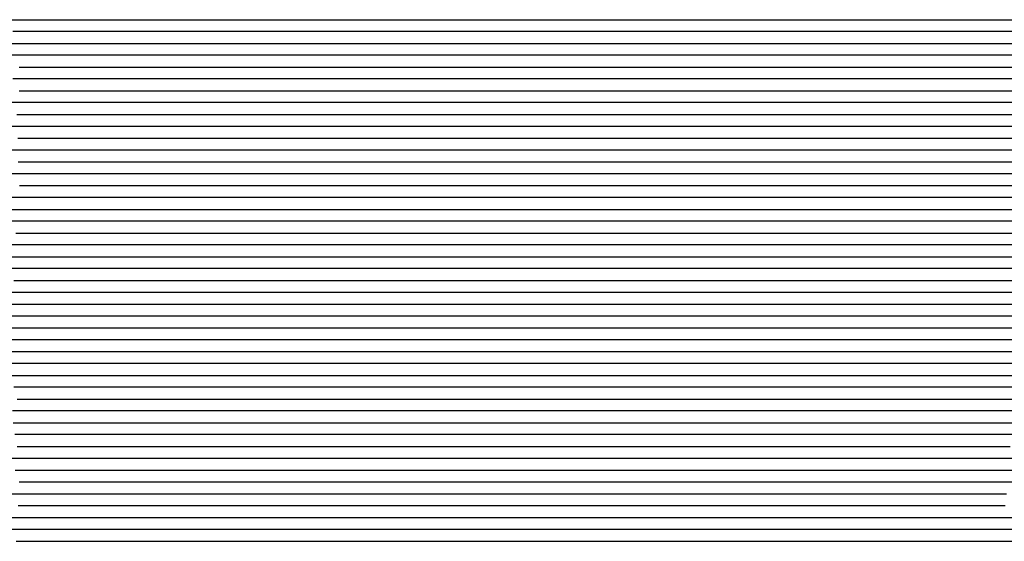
# Model space of a CAD drawing. Extents: x -4 to 4.3, y -2 to 2.5.
# Tile 102 of 108: x 0.15 to 1.19, y 0.25 to 0.8. Entities that reach past the tile are written whole.
import ezdxf

# ---------------------------------------------------------------- set-up
doc = ezdxf.new("R2010")
doc.units = 0

msp = doc.modelspace()

# ---------------------------------------------------------------- linework, layer by layer
at = {"layer": 'Default', "color": 72, "linetype": 'CONTINUOUS'}
for p, q in [((0.14106, 0.80004, -0.049492), (0.155949, 0.80004, -0.046022)), ((0.155949, 0.80004, -0.046022), (0.171166, 0.80004, -0.0432)), ((0.171166, 0.80004, -0.0432), (0.186529, 0.80004, -0.041592)), ((0.186529, 0.80004, -0.041592), (0.20207, 0.80004, -0.040598)), ((0.20207, 0.80004, -0.040598), (1.233287, 0.80004, -0.040501)), ((0.158493, 0.78754, -0.045284), (0.143078, 0.78754, -0.048759)), ((0.17404, 0.78754, -0.042707), (0.158493, 0.78754, -0.045284)), ((0.189652, 0.78754, -0.041142), (0.17404, 0.78754, -0.042707)), ((0.205277, 0.78754, -0.040524), (0.189652, 0.78754, -0.041142)), ((0.220902, 0.78754, -0.0405), (0.205277, 0.78754, -0.040524)), ((1.252145, 0.78754, -0.040536), (0.220902, 0.78754, -0.0405)), ((0.142242, 0.77504, -0.048629), (0.157193, 0.77504, -0.045369)), ((0.157193, 0.77504, -0.045369), (0.172459, 0.77504, -0.042701)), ((0.172459, 0.77504, -0.042701), (0.187851, 0.77504, -0.041243)), ((0.187851, 0.77504, -0.041243), (0.203406, 0.77504, -0.040518)), ((0.203406, 0.77504, -0.040518), (1.250264, 0.77504, -0.0405)), ((0.157315, 0.76254, -0.045185), (0.141906, 0.76254, -0.048491)), ((0.172879, 0.76254, -0.04257), (0.157315, 0.76254, -0.045185)), ((0.188489, 0.76254, -0.041185), (0.172879, 0.76254, -0.04257)), ((0.204114, 0.76254, -0.040506), (0.188489, 0.76254, -0.041185)), ((0.219739, 0.76254, -0.0405), (0.204114, 0.76254, -0.040506)), ((1.297818, 0.76254, -0.041154), (0.219739, 0.76254, -0.0405)), ((0.150027, 0.75004, -0.046406), (0.16518, 0.75004, -0.043559)), ((0.16518, 0.75004, -0.043559), (0.180537, 0.75004, -0.041639)), ((0.180537, 0.75004, -0.041639), (0.196041, 0.75004, -0.040666)), ((0.196041, 0.75004, -0.040666), (1.274134, 0.75004, -0.0405)), ((0.15856, 0.73754, -0.044536), (0.143117, 0.73754, -0.047664)), ((0.174137, 0.73754, -0.042135), (0.15856, 0.73754, -0.044536)), ((0.189756, 0.73754, -0.040904), (0.174137, 0.73754, -0.042135)), ((0.205381, 0.73754, -0.0405), (0.189756, 0.73754, -0.040904)), ((1.299125, 0.73754, -0.04052), (0.205381, 0.73754, -0.0405)), ((0.14971, 0.72504, -0.046072), (0.164912, 0.72504, -0.043274)), ((0.164912, 0.72504, -0.043274), (0.180279, 0.72504, -0.041544)), ((0.180279, 0.72504, -0.041544), (0.195806, 0.72504, -0.040599)), ((0.195806, 0.72504, -0.040599), (1.305152, 0.72504, -0.040504)), ((0.156513, 0.71254, -0.04453), (0.141061, 0.71254, -0.047803)), ((0.172089, 0.71254, -0.042198), (0.156513, 0.71254, -0.04453)), ((0.187708, 0.71254, -0.040958), (0.172089, 0.71254, -0.042198)), ((0.203333, 0.71254, -0.0405), (0.187708, 0.71254, -0.040958)), ((1.328321, 0.71254, -0.0406), (0.203333, 0.71254, -0.0405)), ((0.147428, 0.70004, -0.046088), (0.162617, 0.70004, -0.043277)), ((0.162617, 0.70004, -0.043277), (0.177981, 0.70004, -0.041543)), ((0.177981, 0.70004, -0.041543), (0.193507, 0.70004, -0.040584)), ((0.193507, 0.70004, -0.040584), (1.318477, 0.70004, -0.0405)), ((0.157219, 0.68754, -0.044068), (0.141738, 0.68754, -0.047157)), ((0.172802, 0.68754, -0.041932), (0.157219, 0.68754, -0.044068)), ((0.188425, 0.68754, -0.040796), (0.172802, 0.68754, -0.041932)), ((0.20405, 0.68754, -0.0405), (0.188425, 0.68754, -0.040796)), ((1.360282, 0.68754, -0.04074), (0.20405, 0.68754, -0.0405)), ((0.148332, 0.67504, -0.045571), (0.163564, 0.67504, -0.042901)), ((0.163564, 0.67504, -0.042901), (0.178954, 0.67504, -0.041358)), ((0.178954, 0.67504, -0.041358), (0.194501, 0.67504, -0.040546)), ((0.194501, 0.67504, -0.040546), (1.35073, 0.67504, -0.0405)), ((0.156863, 0.66254, -0.043731), (0.141364, 0.66254, -0.046797)), ((0.172454, 0.66254, -0.041733), (0.156863, 0.66254, -0.043731)), ((0.188078, 0.66254, -0.040709), (0.172454, 0.66254, -0.041733)), ((0.203703, 0.66254, -0.0405), (0.188078, 0.66254, -0.040709)), ((1.391168, 0.66254, -0.040902), (0.203703, 0.66254, -0.0405)), ((0.148953, 0.65004, -0.045062), (0.164223, 0.65004, -0.042581)), ((0.164223, 0.65004, -0.042581), (0.179646, 0.65004, -0.041215)), ((0.179646, 0.65004, -0.041215), (0.19521, 0.65004, -0.040507)), ((0.19521, 0.65004, -0.040507), (1.382693, 0.65004, -0.040503)), ((0.156982, 0.63754, -0.043442), (0.141466, 0.63754, -0.046424)), ((0.172578, 0.63754, -0.041587), (0.156982, 0.63754, -0.043442)), ((0.188202, 0.63754, -0.040626), (0.172578, 0.63754, -0.041587)), ((0.203827, 0.63754, -0.0405), (0.188202, 0.63754, -0.040626)), ((1.406942, 0.63754, -0.040615), (0.203827, 0.63754, -0.0405)), ((0.150282, 0.62504, -0.04445), (0.165601, 0.62504, -0.042113)), ((0.165601, 0.62504, -0.042113), (0.181047, 0.62504, -0.040958)), ((0.181047, 0.62504, -0.040958), (1.399747, 0.62504, -0.0405)), ((0.157448, 0.61254, -0.043106), (0.141911, 0.61254, -0.045936)), ((0.173048, 0.61254, -0.041443), (0.157448, 0.61254, -0.043106)), ((0.188673, 0.61254, -0.040562), (0.173048, 0.61254, -0.041443)), ((0.204298, 0.61254, -0.0405), (0.188673, 0.61254, -0.040562)), ((1.423046, 0.61254, -0.040512), (0.204298, 0.61254, -0.0405)), ((0.14199, 0.60004, -0.045722), (0.157226, 0.60004, -0.042968)), ((0.157226, 0.60004, -0.042968), (0.172602, 0.60004, -0.041379)), ((0.172602, 0.60004, -0.041379), (0.188144, 0.60004, -0.040544)), ((0.188144, 0.60004, -0.040544), (1.422496, 0.60004, -0.0405)), ((0.15682, 0.58754, -0.042852), (0.141269, 0.58754, -0.045613)), ((0.172424, 0.58754, -0.041324), (0.15682, 0.58754, -0.042852)), ((0.188049, 0.58754, -0.040526), (0.172424, 0.58754, -0.041324)), ((0.203674, 0.58754, -0.0405), (0.188049, 0.58754, -0.040526)), ((1.469269, 0.58754, -0.040878), (0.203674, 0.58754, -0.0405)), ((0.146202, 0.57504, -0.044442), (0.16148, 0.57504, -0.042322)), ((0.16148, 0.57504, -0.042322), (0.176957, 0.57504, -0.040938)), ((0.176957, 0.57504, -0.040938), (1.458139, 0.57504, -0.0405)), ((0.157178, 0.56254, -0.042579), (0.141614, 0.56254, -0.045193)), ((0.172788, 0.56254, -0.041194), (0.157178, 0.56254, -0.042579)), ((0.188413, 0.56254, -0.040507), (0.172788, 0.56254, -0.041194)), ((1.469662, 0.56254, -0.0405), (0.188413, 0.56254, -0.040507)), ((0.141205, 0.55004, -0.045008), (0.156469, 0.55004, -0.042529)), ((0.156469, 0.55004, -0.042529), (0.171892, 0.55004, -0.041134)), ((0.171892, 0.55004, -0.041134), (1.484322, 0.55004, -0.040503)), ((0.156397, 0.53754, -0.042821), (0.140799, 0.53754, -0.044936)), ((0.172013, 0.53754, -0.041909), (0.156397, 0.53754, -0.042821)), ((0.234503, 0.53754, -0.040501), (0.172013, 0.53754, -0.041909)), ((1.531345, 0.53754, -0.041144), (0.234503, 0.53754, -0.040501)), ((0.144277, 0.52504, -0.04501), (0.222162, 0.52504, -0.040959)), ((0.222162, 0.52504, -0.040959), (1.519015, 0.52504, -0.040503)), ((0.15596, 0.51254, -0.046494), (0.140362, 0.51254, -0.047184)), ((0.233919, 0.51254, -0.041262), (0.15596, 0.51254, -0.046494)), ((0.265168, 0.51254, -0.0405), (0.233919, 0.51254, -0.041262)), ((1.546407, 0.51254, -0.040692), (0.265168, 0.51254, -0.0405)), ((0.121204, 0.50004, -0.051651), (0.167713, 0.50004, -0.048603)), ((0.167713, 0.50004, -0.048603), (0.229911, 0.50004, -0.042264)), ((0.229911, 0.50004, -0.042264), (0.245465, 0.50004, -0.041168)), ((0.245465, 0.50004, -0.041168), (1.542292, 0.50004, -0.040501)), ((0.1545, 0.48754, -0.053381), (0.138984, 0.48754, -0.054591)), ((0.232012, 0.48754, -0.043293), (0.1545, 0.48754, -0.053381)), ((0.263226, 0.48754, -0.040891), (0.232012, 0.48754, -0.043293)), ((0.278851, 0.48754, -0.040505), (0.263226, 0.48754, -0.040891)), ((1.560099, 0.48754, -0.040501), (0.278851, 0.48754, -0.040505)), ((0.135381, 0.47504, -0.059499), (0.151003, 0.47504, -0.057955)), ((0.151003, 0.47504, -0.057955), (0.182037, 0.47504, -0.05323)), ((0.182037, 0.47504, -0.05323), (0.228206, 0.47504, -0.04522)), ((0.228206, 0.47504, -0.04522), (0.243624, 0.47504, -0.043139)), ((0.243624, 0.47504, -0.043139), (0.259109, 0.47504, -0.041649)), ((0.259109, 0.47504, -0.041649), (0.274662, 0.47504, -0.040771)), ((0.274662, 0.47504, -0.040771), (1.57151, 0.47504, -0.0405)), ((0.154092, 0.46254, -0.062608), (0.138757, 0.46254, -0.06454)), ((0.169343, 0.46254, -0.059628), (0.154092, 0.46254, -0.062608)), ((0.215182, 0.46254, -0.049355), (0.169343, 0.46254, -0.059628)), ((0.246128, 0.46254, -0.043893), (0.215182, 0.46254, -0.049355)), ((0.26171, 0.46254, -0.042109), (0.246128, 0.46254, -0.043893)), ((0.277329, 0.46254, -0.040952), (0.26171, 0.46254, -0.042109)), ((0.308579, 0.46254, -0.0405), (0.277329, 0.46254, -0.040952)), ((1.605441, 0.46254, -0.041102), (0.308579, 0.46254, -0.0405)), ((0.140987, 0.45004, -0.070547), (0.156563, 0.45004, -0.067528)), ((0.156563, 0.45004, -0.067528), (0.217107, 0.45004, -0.051103)), ((0.217107, 0.45004, -0.051103), (0.247473, 0.45004, -0.044874)), ((0.247473, 0.45004, -0.044874), (0.262827, 0.45004, -0.042637)), ((0.262827, 0.45004, -0.042637), (0.278289, 0.45004, -0.041269)), ((0.278289, 0.45004, -0.041269), (0.293853, 0.45004, -0.040547)), ((0.293853, 0.45004, -0.040547), (1.496961, 0.45004, -0.040503)), ((0.155808, 0.43754, -0.073592), (0.140973, 0.43754, -0.077385)), ((0.200279, 0.43754, -0.058411), (0.155808, 0.43754, -0.073592)), ((0.230598, 0.43754, -0.049645), (0.200279, 0.43754, -0.058411)), ((0.245997, 0.43754, -0.046195), (0.230598, 0.43754, -0.049645)), ((0.261528, 0.43754, -0.043523), (0.245997, 0.43754, -0.046195)), ((0.277115, 0.43754, -0.041802), (0.261528, 0.43754, -0.043523)), ((0.292739, 0.43754, -0.040723), (0.277115, 0.43754, -0.041802)), ((0.308364, 0.43754, -0.0405), (0.292739, 0.43754, -0.040723)), ((1.527106, 0.43754, -0.041148), (0.308364, 0.43754, -0.0405)), ((0.140993, 0.42504, -0.084953), (0.156379, 0.42504, -0.079548)), ((0.156379, 0.42504, -0.079548), (0.199892, 0.42504, -0.061418)), ((0.199892, 0.42504, -0.061418), (0.21439, 0.42504, -0.056065)), ((0.21439, 0.42504, -0.056065), (0.229048, 0.42504, -0.051559)), ((0.229048, 0.42504, -0.051559), (0.243983, 0.42504, -0.047683)), ((0.243983, 0.42504, -0.047683), (0.259107, 0.42504, -0.04455)), ((0.259107, 0.42504, -0.04455), (0.274407, 0.42504, -0.042452)), ((0.274407, 0.42504, -0.042452), (0.289887, 0.42504, -0.04101)), ((0.289887, 0.42504, -0.04101), (1.414812, 0.42504, -0.040501)), ((0.171971, 0.41254, -0.077206), (0.144264, 0.41254, -0.09152)), ((0.2007, 0.41254, -0.063227), (0.171971, 0.41254, -0.077206)), ((0.215475, 0.41254, -0.057508), (0.2007, 0.41254, -0.063227)), ((0.230542, 0.41254, -0.052326), (0.215475, 0.41254, -0.057508)), ((0.245811, 0.41254, -0.04813), (0.230542, 0.41254, -0.052326)), ((0.261256, 0.41254, -0.044779), (0.245811, 0.41254, -0.04813)), ((0.276823, 0.41254, -0.04239), (0.261256, 0.41254, -0.044779)), ((0.292439, 0.41254, -0.04105), (0.276823, 0.41254, -0.04239)), ((0.308064, 0.41254, -0.040504), (0.292439, 0.41254, -0.04105)), ((1.401813, 0.41254, -0.040566), (0.308064, 0.41254, -0.040504)), ((0.147688, 0.40004, -0.096318), (0.160944, 0.40004, -0.087372)), ((0.160944, 0.40004, -0.087372), (0.173895, 0.40004, -0.079299)), ((0.173895, 0.40004, -0.079299), (0.187155, 0.40004, -0.071672)), ((0.187155, 0.40004, -0.071672), (0.200699, 0.40004, -0.064875)), ((0.200699, 0.40004, -0.064875), (0.214665, 0.40004, -0.058949)), ((0.214665, 0.40004, -0.058949), (0.229048, 0.40004, -0.053612)), ((0.229048, 0.40004, -0.053612), (0.243697, 0.40004, -0.049375)), ((0.243697, 0.40004, -0.049375), (0.258707, 0.40004, -0.045691)), ((0.258707, 0.40004, -0.045691), (0.273882, 0.40004, -0.043144)), ((0.273882, 0.40004, -0.043144), (0.289291, 0.40004, -0.041339)), ((0.289291, 0.40004, -0.041339), (0.30481, 0.40004, -0.04059)), ((0.30481, 0.40004, -0.04059), (1.336042, 0.40004, -0.0405)), ((0.155299, 0.38754, -0.094015), (0.142711, 0.38754, -0.104596)), ((0.168563, 0.38754, -0.084261), (0.155299, 0.38754, -0.094015)), ((0.182184, 0.38754, -0.075781), (0.168563, 0.38754, -0.084261)), ((0.196358, 0.38754, -0.067813), (0.182184, 0.38754, -0.075781)), ((0.210881, 0.38754, -0.061076), (0.196358, 0.38754, -0.067813)), ((0.225771, 0.38754, -0.055168), (0.210881, 0.38754, -0.061076)), ((0.240907, 0.38754, -0.050354), (0.225771, 0.38754, -0.055168)), ((0.256283, 0.38754, -0.046411), (0.240907, 0.38754, -0.050354)), ((0.271781, 0.38754, -0.043615), (0.256283, 0.38754, -0.046411)), ((0.287377, 0.38754, -0.041608), (0.271781, 0.38754, -0.043615)), ((0.303001, 0.38754, -0.04066), (0.287377, 0.38754, -0.041608)), ((0.318626, 0.38754, -0.0405), (0.303001, 0.38754, -0.04066)), ((1.365491, 0.38754, -0.041198), (0.318626, 0.38754, -0.0405)), ((0.143715, 0.37504, -0.103086), (0.155263, 0.37504, -0.093475)), ((0.155263, 0.37504, -0.093475), (0.167272, 0.37504, -0.084703)), ((0.167272, 0.37504, -0.084703), (0.17989, 0.37504, -0.076687)), ((0.17989, 0.37504, -0.076687), (0.193078, 0.37504, -0.069519)), ((0.193078, 0.37504, -0.069519), (0.206806, 0.37504, -0.062687)), ((0.206806, 0.37504, -0.062687), (0.220795, 0.37504, -0.056949)), ((0.220795, 0.37504, -0.056949), (0.235251, 0.37504, -0.051915)), ((0.235251, 0.37504, -0.051915), (0.250007, 0.37504, -0.0478)), ((0.250007, 0.37504, -0.0478), (0.265058, 0.37504, -0.04459)), ((0.265058, 0.37504, -0.04459), (0.280339, 0.37504, -0.042295)), ((0.280339, 0.37504, -0.042295), (0.295791, 0.37504, -0.040924)), ((0.295791, 0.37504, -0.040924), (1.264474, 0.37504, -0.040506)), ((0.158116, 0.36254, -0.089506), (0.145162, 0.36254, -0.099794)), ((0.171633, 0.36254, -0.080388), (0.158116, 0.36254, -0.089506)), ((0.18552, 0.36254, -0.072338), (0.171633, 0.36254, -0.080388)), ((0.199896, 0.36254, -0.064924), (0.18552, 0.36254, -0.072338)), ((0.214557, 0.36254, -0.058681), (0.199896, 0.36254, -0.064924)), ((0.229573, 0.36254, -0.053147), (0.214557, 0.36254, -0.058681)), ((0.244799, 0.36254, -0.048767), (0.229573, 0.36254, -0.053147)), ((0.260224, 0.36254, -0.045211), (0.244799, 0.36254, -0.048767)), ((0.275775, 0.36254, -0.042699), (0.260224, 0.36254, -0.045211)), ((0.291387, 0.36254, -0.041172), (0.275775, 0.36254, -0.042699)), ((0.307012, 0.36254, -0.040529), (0.291387, 0.36254, -0.041172)), ((0.322637, 0.36254, -0.0405), (0.307012, 0.36254, -0.040529)), ((1.260133, 0.36254, -0.04071), (0.322637, 0.36254, -0.0405)), ((0.147878, 0.35004, -0.095512), (0.159794, 0.35004, -0.086607)), ((0.159794, 0.35004, -0.086607), (0.17231, 0.35004, -0.078464)), ((0.17231, 0.35004, -0.078464), (0.185407, 0.35004, -0.071044)), ((0.185407, 0.35004, -0.071044), (0.199002, 0.35004, -0.064121)), ((0.199002, 0.35004, -0.064121), (0.212925, 0.35004, -0.058279)), ((0.212925, 0.35004, -0.058279), (0.227334, 0.35004, -0.05309)), ((0.227334, 0.35004, -0.05309), (0.242034, 0.35004, -0.048834)), ((0.242034, 0.35004, -0.048834), (0.257043, 0.35004, -0.04542)), ((0.257043, 0.35004, -0.04542), (0.272279, 0.35004, -0.042947)), ((0.272279, 0.35004, -0.042947), (0.287702, 0.35004, -0.041317)), ((0.287702, 0.35004, -0.041317), (0.303241, 0.35004, -0.040567)), ((0.303241, 0.35004, -0.040567), (1.193847, 0.35004, -0.040508)), ((0.152762, 0.33754, -0.089889), (0.139772, 0.33754, -0.100016)), ((0.16611, 0.33754, -0.080968), (0.152762, 0.33754, -0.089889)), ((0.180073, 0.33754, -0.07247), (0.16611, 0.33754, -0.080968)), ((0.19438, 0.33754, -0.065285), (0.180073, 0.33754, -0.07247)), ((0.209104, 0.33754, -0.058822), (0.19438, 0.33754, -0.065285)), ((0.224084, 0.33754, -0.053501), (0.209104, 0.33754, -0.058822)), ((0.239342, 0.33754, -0.048976), (0.224084, 0.33754, -0.053501)), ((0.254728, 0.33754, -0.04558), (0.239342, 0.33754, -0.048976)), ((0.270277, 0.33754, -0.042831), (0.254728, 0.33754, -0.04558)), ((0.285884, 0.33754, -0.04128), (0.270277, 0.33754, -0.042831)), ((0.301509, 0.33754, -0.040535), (0.285884, 0.33754, -0.04128)), ((0.317134, 0.33754, -0.0405), (0.301509, 0.33754, -0.040535)), ((1.207748, 0.33754, -0.041105), (0.317134, 0.33754, -0.0405)), ((0.145758, 0.32504, -0.093501), (0.157945, 0.32504, -0.084769)), ((0.157945, 0.32504, -0.084769), (0.170645, 0.32504, -0.076591)), ((0.170645, 0.32504, -0.076591), (0.183783, 0.32504, -0.069368)), ((0.183783, 0.32504, -0.069368), (0.197474, 0.32504, -0.062824)), ((0.197474, 0.32504, -0.062824), (0.211572, 0.32504, -0.056939)), ((0.211572, 0.32504, -0.056939), (0.225991, 0.32504, -0.05216)), ((0.225991, 0.32504, -0.05216), (0.240823, 0.32504, -0.047887)), ((0.240823, 0.32504, -0.047887), (0.255837, 0.32504, -0.044832)), ((0.255837, 0.32504, -0.044832), (0.271148, 0.32504, -0.04237)), ((0.271148, 0.32504, -0.04237), (0.286575, 0.32504, -0.041072)), ((0.286575, 0.32504, -0.041072), (0.302145, 0.32504, -0.040505)), ((0.302145, 0.32504, -0.040505), (1.13026, 0.32504, -0.040508)), ((1.13026, 0.32504, -0.040508), (1.208375, 0.32504, -0.042032)), ((0.1634, 0.31254, -0.079487), (0.149817, 0.31254, -0.08865)), ((0.177294, 0.31254, -0.071587), (0.1634, 0.31254, -0.079487)), ((0.191732, 0.31254, -0.06416), (0.177294, 0.31254, -0.071587)), ((0.206426, 0.31254, -0.05808), (0.191732, 0.31254, -0.06416)), ((0.2215, 0.31254, -0.05263), (0.206426, 0.31254, -0.05808)), ((0.236735, 0.31254, -0.048474), (0.2215, 0.31254, -0.05263)), ((0.25219, 0.31254, -0.044951), (0.236735, 0.31254, -0.048474)), ((0.267744, 0.31254, -0.042644), (0.25219, 0.31254, -0.044951)), ((0.283357, 0.31254, -0.041145), (0.267744, 0.31254, -0.042644)), ((0.298982, 0.31254, -0.040527), (0.283357, 0.31254, -0.041145)), ((0.314607, 0.31254, -0.0405), (0.298982, 0.31254, -0.040527)), ((1.095857, 0.31254, -0.040502), (0.314607, 0.31254, -0.0405)), ((1.158333, 0.31254, -0.041556), (1.095857, 0.31254, -0.040502)), ((1.236348, 0.31254, -0.045119), (1.158333, 0.31254, -0.041556)), ((0.142578, 0.30004, -0.092083), (0.154745, 0.30004, -0.08349)), ((0.154745, 0.30004, -0.08349), (0.167507, 0.30004, -0.075692)), ((0.167507, 0.30004, -0.075692), (0.180841, 0.30004, -0.068323)), ((0.180841, 0.30004, -0.068323), (0.194516, 0.30004, -0.061895)), ((0.194516, 0.30004, -0.061895), (0.208657, 0.30004, -0.05639)), ((0.208657, 0.30004, -0.05639), (0.223217, 0.30004, -0.051456)), ((0.223217, 0.30004, -0.051456), (0.238016, 0.30004, -0.047615)), ((0.238016, 0.30004, -0.047615), (0.25314, 0.30004, -0.044381)), ((0.25314, 0.30004, -0.044381), (0.268419, 0.30004, -0.04224)), ((0.268419, 0.30004, -0.04224), (0.283893, 0.30004, -0.040891)), ((0.283893, 0.30004, -0.040891), (1.065079, 0.30004, -0.040501)), ((1.065079, 0.30004, -0.040501), (1.127574, 0.30004, -0.041571)), ((1.127574, 0.30004, -0.041571), (1.190018, 0.30004, -0.044579)), ((0.162295, 0.28754, -0.077518), (0.148681, 0.28754, -0.086695)), ((0.176337, 0.28754, -0.069609), (0.162295, 0.28754, -0.077518)), ((0.190808, 0.28754, -0.062546), (0.176337, 0.28754, -0.069609)), ((0.205623, 0.28754, -0.056513), (0.190808, 0.28754, -0.062546)), ((0.22072, 0.28754, -0.051454), (0.205623, 0.28754, -0.056513)), ((0.236026, 0.28754, -0.047369), (0.22072, 0.28754, -0.051454)), ((0.251514, 0.28754, -0.044194), (0.236026, 0.28754, -0.047369)), ((0.267085, 0.28754, -0.042118), (0.251514, 0.28754, -0.044194)), ((0.282707, 0.28754, -0.040806), (0.267085, 0.28754, -0.042118)), ((0.298332, 0.28754, -0.040503), (0.282707, 0.28754, -0.040806)), ((1.063952, 0.28754, -0.040604), (0.298332, 0.28754, -0.040503)), ((1.126387, 0.28754, -0.042684), (1.063952, 0.28754, -0.040604)), ((1.188723, 0.28754, -0.046951), (1.126387, 0.28754, -0.042684)), ((0.139696, 0.27504, -0.092613), (0.151735, 0.27504, -0.083786)), ((0.151735, 0.27504, -0.083786), (0.164337, 0.27504, -0.075767)), ((0.164337, 0.27504, -0.075767), (0.177519, 0.27504, -0.068601)), ((0.177519, 0.27504, -0.068601), (0.191247, 0.27504, -0.061953)), ((0.191247, 0.27504, -0.061953), (0.205309, 0.27504, -0.056247)), ((0.205309, 0.27504, -0.056247), (0.219788, 0.27504, -0.05146)), ((0.219788, 0.27504, -0.05146), (0.234623, 0.27504, -0.047383)), ((0.234623, 0.27504, -0.047383), (0.24969, 0.27504, -0.044392)), ((0.24969, 0.27504, -0.044392), (0.265015, 0.27504, -0.042151)), ((0.265015, 0.27504, -0.042151), (0.280476, 0.27504, -0.040931)), ((0.280476, 0.27504, -0.040931), (1.030422, 0.27504, -0.040501)), ((1.030422, 0.27504, -0.040501), (1.061671, 0.27504, -0.040929)), ((1.061671, 0.27504, -0.040929), (1.124111, 0.27504, -0.0442)), ((1.124111, 0.27504, -0.0442), (1.217521, 0.27504, -0.052694)), ((0.151988, 0.26254, -0.083057), (0.138728, 0.26254, -0.092857)), ((0.165772, 0.26254, -0.074463), (0.151988, 0.26254, -0.083057)), ((0.179937, 0.26254, -0.066903), (0.165772, 0.26254, -0.074463)), ((0.194566, 0.26254, -0.060091), (0.179937, 0.26254, -0.066903)), ((0.209449, 0.26254, -0.054508), (0.194566, 0.26254, -0.060091)), ((0.224647, 0.26254, -0.049647), (0.209449, 0.26254, -0.054508)), ((0.240019, 0.26254, -0.045978), (0.224647, 0.26254, -0.049647)), ((0.255545, 0.26254, -0.04315), (0.240019, 0.26254, -0.045978)), ((0.27115, 0.26254, -0.04139), (0.255545, 0.26254, -0.04315)), ((0.286774, 0.26254, -0.040582), (0.27115, 0.26254, -0.04139)), ((0.302399, 0.26254, -0.0405), (0.286774, 0.26254, -0.040582)), ((1.036757, 0.26254, -0.040761), (0.302399, 0.26254, -0.0405)), ((1.083529, 0.26254, -0.043338), (1.036757, 0.26254, -0.040761)), ((1.145741, 0.26254, -0.048712), (1.083529, 0.26254, -0.043338)), ((1.254245, 0.26254, -0.061817), (1.145741, 0.26254, -0.048712)), ((0.14661, 0.25004, -0.08607), (0.159165, 0.25004, -0.077964)), ((0.159165, 0.25004, -0.077964), (0.172291, 0.25004, -0.070218)), ((0.172291, 0.25004, -0.070218), (0.185748, 0.25004, -0.06353)), ((0.185748, 0.25004, -0.06353), (0.199741, 0.25004, -0.057708)), ((0.199741, 0.25004, -0.057708), (0.214167, 0.25004, -0.052466)), ((0.214167, 0.25004, -0.052466), (0.228852, 0.25004, -0.048408)), ((0.228852, 0.25004, -0.048408), (0.243913, 0.25004, -0.044919)), ((0.243913, 0.25004, -0.044919), (0.259134, 0.25004, -0.042665)), ((0.259134, 0.25004, -0.042665), (0.274591, 0.25004, -0.041045)), ((0.274591, 0.25004, -0.041045), (0.993247, 0.25004, -0.0405)), ((0.993247, 0.25004, -0.0405), (1.040118, 0.25004, -0.04146)), ((1.040118, 0.25004, -0.04146), (1.10243, 0.25004, -0.047014)), ((1.10243, 0.25004, -0.047014), (1.164541, 0.25004, -0.054468)), ((1.164541, 0.25004, -0.054468), (1.24192, 0.25004, -0.065454))]:
    msp.add_line(p, q, dxfattribs=at)

doc.saveas('drawing.dxf')
